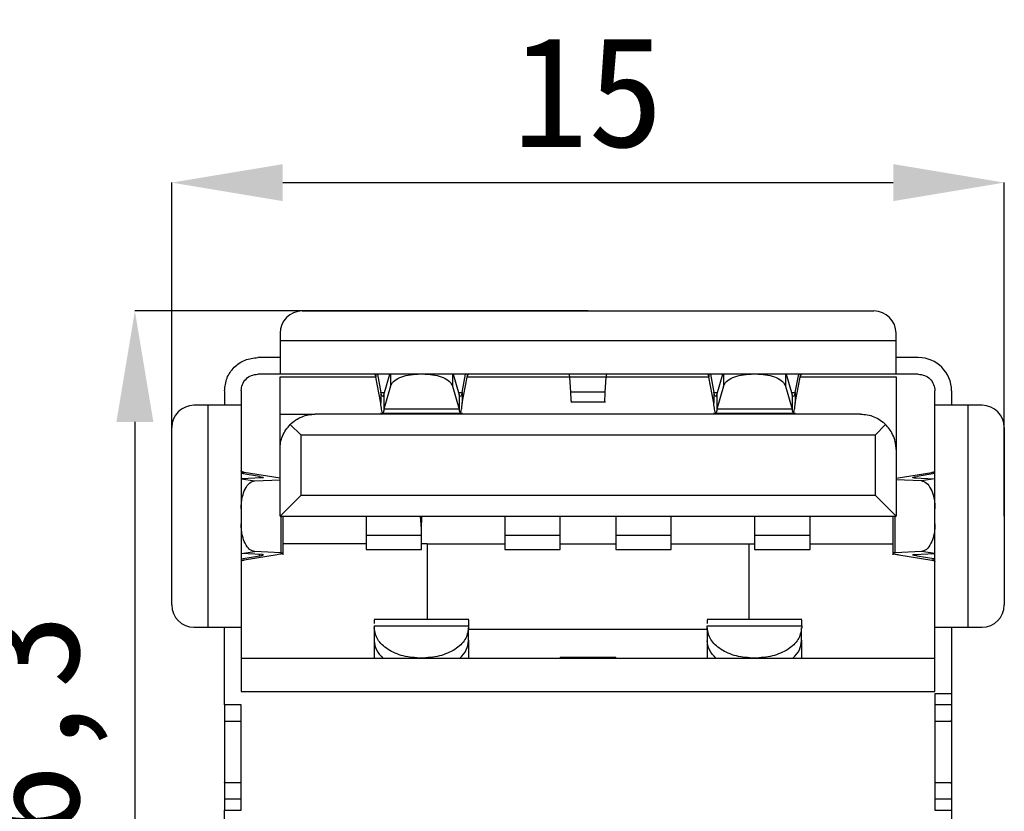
# Model space of a CAD drawing. Header units: millimetres. Extents: x 1628 to 1852, y 2209 to 2446.
# Tile 24 of 34: x 1770 to 1788, y 2333 to 2347. Entities that reach past the tile are written whole.
import ezdxf

# ---------------------------------------------------------------- set-up
doc = ezdxf.new("R2010")
doc.units = ezdxf.units.MM
doc.styles.add('黑体高度2mm', font='simhei.ttf', dxfattribs={"height": 2})
doc.dimstyles.new('红色高度2mm', dxfattribs={"dimtxt": 2, "dimasz": 2, "dimexe": 0, "dimexo": 0, "dimtad": 1, "dimdec": 1, "dimtxsty": '黑体高度2mm', "dimcen": 2.5, "dimclrd": 1, "dimclre": 1, "dimclrt": 1, "dimadec": 0, "dimazin": 0, "dimtfac": 1, "dimtdec": 1, "dimtmove": 0, "dimatfit": 3, "dimfxl": 1, "dimarcsym": 0})

# ---------------------------------------------------------------- blocks, each defined once
blk = doc.blocks.new('*D57')
at = {"color": 1, "lineweight": -2, "transparency": 16777216}
for p, q in [((1780.576, 2342.01), (1772.411, 2342.01)), ((1772.411, 2340.01), (1772.411, 2327.67)), ((1780.576, 2325.67), (1772.411, 2325.67))]:
    blk.add_line(p, q, dxfattribs=at)
at = {"color": 1, "transparency": 16777216}
for points in [[(1772.078, 2340.01), (1772.744, 2340.01), (1772.411, 2342.01)], [(1772.078, 2327.67), (1772.744, 2327.67), (1772.411, 2325.67)]]:
    blk.add_solid(points, dxfattribs=at)
at = {"layer": 'Defpoints', "color": 0, "transparency": 16777216}
for p in [(1780.576, 2342.01), (1772.411, 2325.67), (1780.576, 2325.67)]:
    blk.add_point(p, dxfattribs=at)
at = {"color": 1, "transparency": 16777216, "insert": (1770.662, 2333.84), "char_height": 2, "attachment_point": 5, "rotation": 90, "style": '黑体高度2mm'}
blk.add_mtext('16,3', dxfattribs=at)
blk = doc.blocks.new('*D58')
at = {"color": 1, "lineweight": -2, "transparency": 16777216}
for p, q in [((1773.076, 2338.31), (1773.076, 2344.324)), ((1775.076, 2344.324), (1786.076, 2344.324)), ((1788.076, 2338.31), (1788.076, 2344.324))]:
    blk.add_line(p, q, dxfattribs=at)
at = {"color": 1, "transparency": 16777216}
for points in [[(1775.076, 2344.657), (1775.076, 2343.99), (1773.076, 2344.324)], [(1786.076, 2344.657), (1786.076, 2343.99), (1788.076, 2344.324)]]:
    blk.add_solid(points, dxfattribs=at)
at = {"layer": 'Defpoints', "color": 0, "transparency": 16777216}
for p in [(1788.076, 2344.324), (1773.076, 2338.31), (1788.076, 2338.31)]:
    blk.add_point(p, dxfattribs=at)
at = {"color": 1, "transparency": 16777216, "insert": (1780.576, 2345.949), "char_height": 2, "attachment_point": 5, "style": '黑体高度2mm'}
blk.add_mtext('15', dxfattribs=at)

msp = doc.modelspace()

# ---------------------------------------------------------------- linework, layer by layer
at = {"color": 7, "linetype": 'Continuous', "lineweight": 25}
for p, q in [((1775.426, 2342.01), (1785.726, 2342.01)), ((1775.026, 2341.61), (1775.026, 2341.47)), ((1786.126, 2341.47), (1786.126, 2341.61)), ((1786.126, 2341.47), (1775.026, 2341.47)), ((1775.026, 2341.17), (1774.626, 2341.17)), ((1786.526, 2341.17), (1786.126, 2341.17)), ((1775.026, 2340.87), (1774.626, 2340.87)), ((1786.126, 2340.87), (1775.026, 2340.87)), ((1775.026, 2340.82), (1776.757, 2340.82)), ((1775.823, 2340.87), (1775.823, 2340.869)), ((1776.755, 2340.87), (1776.755, 2340.816)), ((1776.841, 2340.348), (1776.755, 2340.816)), ((1776.781, 2340.87), (1776.841, 2340.541)), ((1776.899, 2340.497), (1777.004, 2340.87)), ((1778.147, 2340.87), (1778.252, 2340.497)), ((1778.31, 2340.541), (1778.371, 2340.87)), ((1778.31, 2340.348), (1778.396, 2340.816)), ((1778.396, 2340.87), (1778.396, 2340.816)), ((1778.397, 2340.82), (1780.248, 2340.82)), ((1779.328, 2340.869), (1779.328, 2340.87)), ((1780.905, 2340.816), (1780.247, 2340.816)), ((1780.265, 2340.548), (1780.247, 2340.816)), ((1780.887, 2340.548), (1780.905, 2340.816)), ((1780.903, 2340.82), (1782.754, 2340.82)), ((1781.823, 2340.87), (1781.823, 2340.869)), ((1782.755, 2340.87), (1782.755, 2340.816)), ((1782.841, 2340.348), (1782.755, 2340.816)), ((1782.781, 2340.87), (1782.841, 2340.541)), ((1782.899, 2340.497), (1783.004, 2340.87)), ((1784.147, 2340.87), (1784.252, 2340.497)), ((1784.31, 2340.541), (1784.371, 2340.87)), ((1784.31, 2340.348), (1784.396, 2340.816)), ((1784.396, 2340.87), (1784.396, 2340.816)), ((1784.397, 2340.82), (1786.126, 2340.82)), ((1785.328, 2340.869), (1785.328, 2340.87)), ((1786.526, 2340.87), (1786.126, 2340.87)), ((1777.017, 2340.655), (1776.899, 2340.237)), ((1778.135, 2340.655), (1778.252, 2340.237)), ((1783.017, 2340.655), (1782.899, 2340.237)), ((1784.135, 2340.655), (1784.252, 2340.237)), ((1774.026, 2340.57), (1774.026, 2340.31)), ((1774.326, 2340.57), (1774.326, 2340.31)), ((1776.841, 2340.541), (1776.841, 2340.348)), ((1776.899, 2340.497), (1776.899, 2340.237)), ((1778.252, 2340.497), (1778.252, 2340.237)), ((1778.31, 2340.541), (1778.31, 2340.348)), ((1780.887, 2340.548), (1780.265, 2340.548)), ((1782.841, 2340.541), (1782.841, 2340.348)), ((1782.899, 2340.497), (1782.899, 2340.237)), ((1784.252, 2340.497), (1784.252, 2340.237)), ((1784.31, 2340.541), (1784.31, 2340.348)), ((1786.826, 2340.31), (1786.826, 2340.57)), ((1787.126, 2340.57), (1787.126, 2340.31)), ((1773.726, 2340.31), (1773.476, 2340.31)), ((1773.726, 2340.31), (1773.726, 2336.31)), ((1774.326, 2340.31), (1774.326, 2336.31)), ((1778.252, 2340.237), (1776.899, 2340.237)), ((1780.263, 2340.37), (1780.888, 2340.37)), ((1784.252, 2340.237), (1782.899, 2340.237)), ((1786.826, 2336.31), (1786.826, 2340.31)), ((1787.426, 2336.31), (1787.426, 2340.31)), ((1787.676, 2340.31), (1787.426, 2340.31)), ((1775.026, 2340.15), (1775.661, 2340.15)), ((1775.026, 2339.515), (1775.026, 2340.15)), ((1785.486, 2340.15), (1775.661, 2340.15)), ((1776.839, 2340.17), (1778.312, 2340.17)), ((1782.839, 2340.17), (1784.312, 2340.17)), ((1773.076, 2336.71), (1773.076, 2339.91)), ((1775.406, 2339.77), (1775.212, 2339.964)), ((1785.938, 2339.962), (1785.746, 2339.77)), ((1788.076, 2339.91), (1788.076, 2336.71)), ((1774.327, 2339.812), (1774.326, 2339.812)), ((1785.746, 2339.77), (1775.406, 2339.77)), ((1775.406, 2338.69), (1775.406, 2339.77)), ((1785.746, 2339.77), (1785.746, 2338.69)), ((1775.026, 2338.31), (1775.026, 2339.515)), ((1786.126, 2339.51), (1786.126, 2338.31)), ((1774.326, 2339.1), (1774.379, 2339.1)), ((1774.654, 2339.025), (1774.326, 2339.078)), ((1774.699, 2339.001), (1774.326, 2338.985)), ((1775.026, 2338.996), (1774.379, 2339.1)), ((1786.126, 2338.996), (1786.772, 2339.1)), ((1786.452, 2339.001), (1786.826, 2338.985)), ((1786.826, 2339.077), (1786.508, 2339.026)), ((1786.826, 2339.1), (1786.772, 2339.1)), ((1774.57, 2338.948), (1775.026, 2338.967)), ((1786.581, 2338.948), (1786.126, 2338.967)), ((1775.026, 2338.31), (1775.406, 2338.69)), ((1775.406, 2338.69), (1785.746, 2338.69)), ((1785.746, 2338.69), (1786.126, 2338.31)), ((1775.026, 2338.31), (1786.126, 2338.31)), ((1775.043, 2338.31), (1775.043, 2337.652)), ((1775.083, 2337.612), (1775.083, 2338.31)), ((1776.576, 2338.31), (1776.576, 2337.971)), ((1777.576, 2338.081), (1777.556, 2338.31)), ((1777.566, 2338.31), (1777.576, 2338.199)), ((1777.576, 2338.31), (1777.576, 2338.199)), ((1779.076, 2338.31), (1779.076, 2337.971)), ((1780.076, 2337.971), (1780.076, 2338.31)), ((1781.076, 2338.31), (1781.076, 2337.971)), ((1782.076, 2337.971), (1782.076, 2338.31)), ((1783.576, 2338.31), (1783.576, 2337.971)), ((1784.576, 2337.971), (1784.576, 2338.31)), ((1786.07, 2338.31), (1786.07, 2337.612)), ((1786.11, 2337.652), (1786.11, 2338.31)), ((1777.576, 2338.081), (1777.576, 2338.199)), ((1776.576, 2337.971), (1777.576, 2337.971)), ((1777.576, 2337.971), (1777.576, 2338.081)), ((1779.076, 2337.971), (1780.076, 2337.971)), ((1781.076, 2337.971), (1782.076, 2337.971)), ((1783.576, 2337.971), (1784.576, 2337.971)), ((1776.576, 2337.81), (1775.083, 2337.81)), ((1777.676, 2337.81), (1777.576, 2337.81)), ((1777.676, 2337.81), (1779.076, 2337.81)), ((1777.676, 2337.81), (1777.676, 2336.45)), ((1780.076, 2337.81), (1781.076, 2337.81)), ((1782.076, 2337.81), (1783.476, 2337.81)), ((1783.476, 2337.81), (1783.576, 2337.81)), ((1783.476, 2336.45), (1783.476, 2337.81)), ((1784.576, 2337.81), (1786.07, 2337.81)), ((1774.699, 2337.619), (1774.326, 2337.635)), ((1774.326, 2337.542), (1774.654, 2337.595)), ((1774.976, 2337.615), (1774.379, 2337.52)), ((1775.043, 2337.652), (1774.57, 2337.672)), ((1776.576, 2337.707), (1777.576, 2337.707)), ((1779.076, 2337.707), (1780.076, 2337.707)), ((1781.076, 2337.707), (1782.076, 2337.707)), ((1783.576, 2337.707), (1784.576, 2337.707)), ((1786.581, 2337.672), (1786.11, 2337.652)), ((1786.177, 2337.616), (1786.772, 2337.52)), ((1786.452, 2337.619), (1786.826, 2337.635)), ((1786.508, 2337.593), (1786.805, 2337.546)), ((1774.326, 2337.52), (1774.379, 2337.52)), ((1786.826, 2337.52), (1786.772, 2337.52)), ((1774.326, 2336.808), (1774.327, 2336.808)), ((1778.428, 2336.45), (1776.723, 2336.45)), ((1776.723, 2336.333), (1776.723, 2336.296)), ((1776.723, 2336.333), (1778.428, 2336.333)), ((1778.428, 2336.296), (1778.428, 2336.333)), ((1784.428, 2336.45), (1782.723, 2336.45)), ((1782.723, 2336.296), (1782.723, 2336.333)), ((1782.723, 2336.333), (1784.428, 2336.333)), ((1784.428, 2336.333), (1784.428, 2336.296)), ((1773.476, 2336.31), (1773.726, 2336.31)), ((1774.026, 2334.91), (1774.026, 2336.31)), ((1774.326, 2336.31), (1774.326, 2335.15)), ((1776.723, 2336.296), (1776.723, 2336.066)), ((1778.423, 2336.066), (1778.423, 2336.296)), ((1782.723, 2336.27), (1778.428, 2336.27)), ((1782.723, 2336.296), (1782.723, 2336.066)), ((1784.423, 2336.066), (1784.423, 2336.296)), ((1786.826, 2335.15), (1786.826, 2336.31)), ((1787.126, 2336.31), (1787.126, 2335.11)), ((1787.426, 2336.31), (1787.676, 2336.31)), ((1776.723, 2336.066), (1776.723, 2335.75)), ((1778.428, 2335.75), (1778.428, 2336.078)), ((1782.723, 2336.066), (1782.723, 2335.75)), ((1784.428, 2335.75), (1784.428, 2336.078)), ((1774.326, 2335.75), (1786.826, 2335.75)), ((1781.076, 2335.76), (1780.076, 2335.76)), ((1780.076, 2335.75), (1780.076, 2335.76)), ((1781.076, 2335.76), (1781.076, 2335.75)), ((1774.326, 2335.15), (1786.826, 2335.15)), ((1787.126, 2335.11), (1786.826, 2335.11)), ((1786.826, 2335.11), (1786.826, 2333.01)), ((1787.126, 2335.11), (1787.126, 2334.91)), ((1774.326, 2334.91), (1774.026, 2334.91)), ((1774.326, 2333.01), (1774.326, 2334.91)), ((1787.126, 2334.91), (1786.826, 2334.91)), ((1787.126, 2334.91), (1787.126, 2334.76)), ((1787.126, 2334.76), (1787.126, 2333.36)), ((1774.028, 2334.61), (1774.026, 2334.61)), ((1774.026, 2334.61), (1774.026, 2333.501)), ((1787.103, 2334.61), (1786.826, 2334.61)), ((1774.026, 2333.501), (1774.028, 2333.51)), ((1786.826, 2333.51), (1787.103, 2333.51)), ((1787.126, 2333.36), (1787.126, 2333.21)), ((1774.326, 2333.21), (1774.026, 2333.21)), ((1787.126, 2333.21), (1786.826, 2333.21)), ((1787.126, 2333.21), (1787.126, 2333.01)), ((1774.026, 2333.01), (1774.326, 2333.01)), ((1774.026, 2331.81), (1774.026, 2333.01)), ((1786.826, 2333.01), (1787.126, 2333.01)), ((1787.126, 2333.01), (1787.126, 2331.81))]:
    msp.add_line(p, q, dxfattribs=at)
at = {"color": 8, "linetype": 'Continuous', "lineweight": 25}
for p, q in [((1777.017, 2340.87), (1777.017, 2340.655)), ((1778.135, 2340.87), (1778.135, 2340.655)), ((1783.017, 2340.87), (1783.017, 2340.655)), ((1784.135, 2340.87), (1784.135, 2340.655)), ((1776.841, 2340.541), (1776.912, 2340.541)), ((1778.24, 2340.541), (1778.31, 2340.541)), ((1782.841, 2340.541), (1782.912, 2340.541)), ((1784.24, 2340.541), (1784.31, 2340.541)), ((1774.654, 2338.999), (1774.654, 2339.025)), ((1774.326, 2338.982), (1774.57, 2338.948)), ((1786.826, 2338.982), (1786.581, 2338.948)), ((1774.326, 2337.638), (1774.57, 2337.672)), ((1774.654, 2337.595), (1774.654, 2337.621)), ((1786.826, 2337.638), (1786.581, 2337.672))]:
    msp.add_line(p, q, dxfattribs=at)
at = {"color": 7, "linetype": 'Continuous', "lineweight": 25}
for centre, radius, start, end in [((1775.426, 2341.61), 0.4, 90, 180), ((1785.726, 2341.61), 0.4, 0, 90), ((1786.526, 2340.57), 0.6, 0, 90), ((1773.476, 2339.91), 0.4, 90, 180), ((1787.676, 2339.91), 0.4, 0, 90), ((1773.476, 2336.71), 0.4, 180, 270), ((1787.676, 2336.71), 0.4, 270, 0)]:
    msp.add_arc(centre, radius, start, end, dxfattribs=at)
for points in [[(1775.026, 2341.47), (1775.026, 2341.391), (1775.026, 2341.234), (1775.026, 2341.036), (1775.026, 2340.897), (1775.026, 2340.879), (1775.026, 2340.87)], [(1786.126, 2340.87), (1786.126, 2340.879), (1786.126, 2340.897), (1786.126, 2341.036), (1786.126, 2341.234), (1786.126, 2341.391), (1786.126, 2341.47)], [(1774.026, 2340.57), (1774.035, 2340.648), (1774.053, 2340.806), (1774.191, 2341.004), (1774.39, 2341.143), (1774.547, 2341.161), (1774.626, 2341.17)], [(1774.326, 2340.57), (1774.33, 2340.609), (1774.339, 2340.688), (1774.409, 2340.787), (1774.508, 2340.856), (1774.586, 2340.865), (1774.626, 2340.87)], [(1775.026, 2340.15), (1775.026, 2340.241), (1775.026, 2340.423), (1775.026, 2340.641), (1775.026, 2340.791), (1775.026, 2340.81), (1775.026, 2340.82)], [(1776.755, 2340.816), (1776.753, 2340.824), (1776.748, 2340.84), (1776.74, 2340.857), (1776.733, 2340.868), (1776.728, 2340.869), (1776.725, 2340.87)], [(1777.017, 2340.655), (1777.031, 2340.684), (1777.06, 2340.742), (1777.177, 2340.812), (1777.333, 2340.86), (1777.452, 2340.867), (1777.512, 2340.87)], [(1777.64, 2340.87), (1777.699, 2340.867), (1777.819, 2340.86), (1777.974, 2340.812), (1778.091, 2340.742), (1778.12, 2340.684), (1778.135, 2340.655)], [(1778.396, 2340.816), (1778.399, 2340.824), (1778.404, 2340.84), (1778.411, 2340.857), (1778.419, 2340.868), (1778.424, 2340.869), (1778.426, 2340.87)], [(1780.247, 2340.816), (1780.246, 2340.824), (1780.244, 2340.84), (1780.241, 2340.857), (1780.238, 2340.868), (1780.236, 2340.869), (1780.235, 2340.87)], [(1780.905, 2340.816), (1780.906, 2340.824), (1780.908, 2340.84), (1780.91, 2340.857), (1780.913, 2340.868), (1780.915, 2340.869), (1780.916, 2340.87)], [(1782.755, 2340.816), (1782.753, 2340.824), (1782.748, 2340.84), (1782.74, 2340.857), (1782.733, 2340.868), (1782.728, 2340.869), (1782.725, 2340.87)], [(1783.017, 2340.655), (1783.031, 2340.684), (1783.06, 2340.742), (1783.177, 2340.812), (1783.333, 2340.86), (1783.452, 2340.867), (1783.512, 2340.87)], [(1783.64, 2340.87), (1783.699, 2340.867), (1783.819, 2340.86), (1783.974, 2340.812), (1784.091, 2340.742), (1784.12, 2340.684), (1784.135, 2340.655)], [(1784.396, 2340.816), (1784.399, 2340.824), (1784.404, 2340.84), (1784.411, 2340.857), (1784.419, 2340.868), (1784.424, 2340.869), (1784.426, 2340.87)], [(1786.126, 2340.82), (1786.126, 2340.814), (1786.126, 2340.801), (1786.126, 2340.704), (1786.126, 2340.556), (1786.126, 2340.365), (1786.126, 2340.146), (1786.126, 2339.919), (1786.126, 2339.696), (1786.126, 2339.572), (1786.126, 2339.51)], [(1786.526, 2340.87), (1786.565, 2340.865), (1786.644, 2340.856), (1786.743, 2340.787), (1786.812, 2340.688), (1786.821, 2340.609), (1786.826, 2340.57)], [(1776.899, 2340.497), (1776.894, 2340.487), (1776.885, 2340.468), (1776.87, 2340.469), (1776.856, 2340.492), (1776.846, 2340.525), (1776.841, 2340.541)], [(1778.31, 2340.541), (1778.305, 2340.525), (1778.296, 2340.492), (1778.281, 2340.469), (1778.267, 2340.468), (1778.257, 2340.487), (1778.252, 2340.497)], [(1782.899, 2340.497), (1782.894, 2340.487), (1782.885, 2340.468), (1782.87, 2340.469), (1782.856, 2340.492), (1782.846, 2340.525), (1782.841, 2340.541)], [(1784.31, 2340.541), (1784.305, 2340.525), (1784.296, 2340.492), (1784.281, 2340.469), (1784.267, 2340.468), (1784.257, 2340.487), (1784.252, 2340.497)], [(1774.326, 2340.31), (1774.317, 2340.31), (1774.299, 2340.31), (1774.16, 2340.31), (1773.962, 2340.31), (1773.804, 2340.31), (1773.726, 2340.31)], [(1776.87, 2340.177), (1776.865, 2340.193), (1776.856, 2340.224), (1776.846, 2340.307), (1776.841, 2340.348)], [(1778.281, 2340.177), (1778.286, 2340.193), (1778.296, 2340.224), (1778.305, 2340.307), (1778.31, 2340.348)], [(1782.87, 2340.177), (1782.865, 2340.193), (1782.856, 2340.224), (1782.846, 2340.307), (1782.841, 2340.348)], [(1784.281, 2340.177), (1784.286, 2340.193), (1784.296, 2340.224), (1784.305, 2340.307), (1784.31, 2340.348)], [(1787.426, 2340.31), (1787.347, 2340.31), (1787.19, 2340.31), (1786.991, 2340.31), (1786.853, 2340.31), (1786.835, 2340.31), (1786.826, 2340.31)], [(1774.379, 2339.1), (1774.371, 2339.102), (1774.356, 2339.106), (1774.339, 2339.113), (1774.328, 2339.12), (1774.326, 2339.124), (1774.326, 2339.126)], [(1786.772, 2339.1), (1786.78, 2339.102), (1786.796, 2339.106), (1786.813, 2339.113), (1786.824, 2339.119), (1786.825, 2339.124), (1786.826, 2339.126)], [(1774.379, 2337.52), (1774.371, 2337.518), (1774.356, 2337.513), (1774.339, 2337.507), (1774.328, 2337.5), (1774.326, 2337.496), (1774.326, 2337.493)], [(1773.726, 2336.31), (1773.804, 2336.31), (1773.962, 2336.31), (1774.16, 2336.31), (1774.299, 2336.31), (1774.317, 2336.31), (1774.326, 2336.31)], [(1777.573, 2335.75), (1777.462, 2335.758), (1777.239, 2335.774), (1776.958, 2335.901), (1776.761, 2336.081), (1776.736, 2336.225), (1776.723, 2336.296)], [(1778.423, 2336.296), (1778.41, 2336.225), (1778.385, 2336.081), (1778.188, 2335.901), (1777.907, 2335.774), (1777.684, 2335.758), (1777.573, 2335.75)], [(1783.573, 2335.75), (1783.462, 2335.758), (1783.239, 2335.774), (1782.958, 2335.901), (1782.761, 2336.081), (1782.736, 2336.225), (1782.723, 2336.296)], [(1784.423, 2336.296), (1784.41, 2336.225), (1784.385, 2336.081), (1784.188, 2335.901), (1783.907, 2335.774), (1783.684, 2335.758), (1783.573, 2335.75)], [(1786.826, 2336.31), (1786.835, 2336.31), (1786.853, 2336.31), (1786.991, 2336.31), (1787.19, 2336.31), (1787.347, 2336.31), (1787.426, 2336.31)], [(1776.723, 2336.066), (1776.73, 2336.01), (1776.744, 2335.896), (1776.835, 2335.799), (1776.88, 2335.75)], [(1778.266, 2335.75), (1778.311, 2335.799), (1778.402, 2335.896), (1778.416, 2336.01), (1778.423, 2336.066)], [(1782.88, 2335.75), (1782.835, 2335.799), (1782.744, 2335.896), (1782.73, 2336.01), (1782.723, 2336.066)], [(1784.266, 2335.75), (1784.311, 2335.799), (1784.402, 2335.896), (1784.416, 2336.01), (1784.423, 2336.066)], [(1774.026, 2334.91), (1774.026, 2334.908), (1774.026, 2334.903), (1774.026, 2334.868), (1774.026, 2334.819), (1774.026, 2334.76), (1774.026, 2334.701), (1774.026, 2334.651), (1774.026, 2334.617), (1774.026, 2334.612), (1774.026, 2334.61)], [(1774.326, 2334.61), (1774.287, 2334.61), (1774.208, 2334.61), (1774.117, 2334.61), (1774.051, 2334.61), (1774.036, 2334.61), (1774.028, 2334.61)], [(1774.026, 2333.501), (1774.026, 2333.494), (1774.026, 2333.479), (1774.026, 2333.437), (1774.026, 2333.387), (1774.026, 2333.334), (1774.026, 2333.284), (1774.026, 2333.243), (1774.026, 2333.215), (1774.026, 2333.212), (1774.026, 2333.21)], [(1774.028, 2333.51), (1774.036, 2333.51), (1774.052, 2333.51), (1774.117, 2333.51), (1774.208, 2333.51), (1774.287, 2333.51), (1774.326, 2333.51)], [(1774.026, 2333.21), (1774.026, 2333.207), (1774.026, 2333.201), (1774.026, 2333.155), (1774.026, 2333.088), (1774.026, 2333.036), (1774.026, 2333.01)]]:
    msp.add_open_spline(points, degree=3, dxfattribs=at)
for points, knots in [([(1780.278, 2340.377), (1780.277, 2340.376), (1780.275, 2340.372), (1780.27, 2340.428), (1780.267, 2340.508), (1780.265, 2340.548)], [0, 0, 0, 0, 0.2, 0.6, 1, 1, 1, 1]), ([(1780.873, 2340.377), (1780.874, 2340.376), (1780.877, 2340.372), (1780.881, 2340.428), (1780.885, 2340.508), (1780.887, 2340.548)], [0, 0, 0, 0, 0.2, 0.6, 1, 1, 1, 1]), ([(1776.899, 2340.237), (1776.894, 2340.21), (1776.887, 2340.171), (1776.88, 2340.176), (1776.877, 2340.177)], [0, 0, 0, 0, 0.666667, 1, 1, 1, 1]), ([(1778.252, 2340.237), (1778.257, 2340.21), (1778.264, 2340.171), (1778.272, 2340.176), (1778.274, 2340.177)], [0, 0, 0, 0, 0.666667, 1, 1, 1, 1]), ([(1782.899, 2340.237), (1782.894, 2340.21), (1782.887, 2340.171), (1782.88, 2340.176), (1782.877, 2340.177)], [0, 0, 0, 0, 0.666667, 1, 1, 1, 1]), ([(1784.252, 2340.237), (1784.257, 2340.21), (1784.264, 2340.171), (1784.272, 2340.176), (1784.274, 2340.177)], [0, 0, 0, 0, 0.666667, 1, 1, 1, 1]), ([(1775.212, 2339.964), (1775.242, 2339.992), (1775.299, 2340.043), (1775.412, 2340.103), (1775.533, 2340.142), (1775.62, 2340.147), (1775.661, 2340.15)], [0, 0, 0, 0, 0.311752, 0.575362, 0.799941, 1, 1, 1, 1]), ([(1785.486, 2340.15), (1785.527, 2340.147), (1785.614, 2340.142), (1785.736, 2340.103), (1785.85, 2340.042), (1785.907, 2339.99), (1785.938, 2339.962)], [0, 0, 0, 0, 0.200059, 0.424637, 0.688248, 1, 1, 1, 1]), ([(1775.026, 2339.515), (1775.028, 2339.556), (1775.033, 2339.643), (1775.072, 2339.763), (1775.132, 2339.876), (1775.184, 2339.933), (1775.212, 2339.964)], [0, 0, 0, 0, 0.200059, 0.424638, 0.688248, 1, 1, 1, 1]), ([(1786.126, 2339.51), (1786.125, 2339.534), (1786.123, 2339.582), (1786.106, 2339.68), (1786.052, 2339.831), (1785.983, 2339.91), (1785.938, 2339.962)], [0, 0, 0, 0, 0.116489, 0.235686, 0.500522, 1, 1, 1, 1]), ([(1774.654, 2339.025), (1774.671, 2339.022), (1774.703, 2339.016), (1774.726, 2339.009), (1774.728, 2339.003), (1774.709, 2339.001), (1774.699, 2339.001)], [0, 0, 0, 0, 0.251224, 0.499919, 0.747416, 1, 1, 1, 1]), ([(1786.452, 2339.001), (1786.442, 2339.001), (1786.422, 2339.003), (1786.426, 2339.009), (1786.452, 2339.017), (1786.488, 2339.023), (1786.507, 2339.026)], [0, 0, 0, 0, 0.252511, 0.500135, 0.749751, 1, 1, 1, 1]), ([(1774.326, 2338.444), (1774.327, 2338.485), (1774.33, 2338.56), (1774.352, 2338.682), (1774.397, 2338.811), (1774.475, 2338.922), (1774.539, 2338.939), (1774.57, 2338.948)], [0, 0, 0, 0, 0.155482, 0.29091, 0.500822, 0.756898, 1, 1, 1, 1]), ([(1786.581, 2338.948), (1786.612, 2338.939), (1786.677, 2338.922), (1786.755, 2338.811), (1786.799, 2338.682), (1786.822, 2338.56), (1786.824, 2338.484), (1786.826, 2338.444)], [0, 0, 0, 0, 0.24308, 0.499178, 0.709058, 0.844494, 1, 1, 1, 1]), ([(1774.57, 2337.672), (1774.539, 2337.68), (1774.475, 2337.697), (1774.397, 2337.808), (1774.352, 2337.937), (1774.33, 2338.06), (1774.327, 2338.135), (1774.326, 2338.175)], [0, 0, 0, 0, 0.24308, 0.499178, 0.709058, 0.844494, 1, 1, 1, 1]), ([(1786.826, 2338.175), (1786.824, 2338.135), (1786.822, 2338.06), (1786.799, 2337.937), (1786.755, 2337.808), (1786.677, 2337.698), (1786.612, 2337.68), (1786.581, 2337.672)], [0, 0, 0, 0, 0.155482, 0.29091, 0.500822, 0.756898, 1, 1, 1, 1]), ([(1776.576, 2337.971), (1776.576, 2337.928), (1776.576, 2337.844), (1776.576, 2337.758), (1776.576, 2337.71), (1776.576, 2337.712), (1776.576, 2337.712)], [0, 0, 0, 0, 0.278322, 0.556644, 0.834966, 1, 1, 1, 1]), ([(1777.576, 2337.712), (1777.576, 2337.712), (1777.576, 2337.71), (1777.576, 2337.758), (1777.576, 2337.844), (1777.576, 2337.928), (1777.576, 2337.971)], [0, 0, 0, 0, 0.165034, 0.443356, 0.721678, 1, 1, 1, 1]), ([(1779.076, 2337.971), (1779.076, 2337.928), (1779.076, 2337.844), (1779.076, 2337.758), (1779.076, 2337.71), (1779.076, 2337.712), (1779.076, 2337.712)], [0, 0, 0, 0, 0.278322, 0.556644, 0.834966, 1, 1, 1, 1]), ([(1780.076, 2337.712), (1780.076, 2337.712), (1780.076, 2337.71), (1780.076, 2337.758), (1780.076, 2337.844), (1780.076, 2337.928), (1780.076, 2337.971)], [0, 0, 0, 0, 0.165034, 0.443356, 0.721678, 1, 1, 1, 1]), ([(1781.076, 2337.971), (1781.076, 2337.928), (1781.076, 2337.844), (1781.076, 2337.758), (1781.076, 2337.71), (1781.076, 2337.712), (1781.076, 2337.712)], [0, 0, 0, 0, 0.278322, 0.556644, 0.834966, 1, 1, 1, 1]), ([(1782.076, 2337.712), (1782.076, 2337.712), (1782.076, 2337.71), (1782.076, 2337.758), (1782.076, 2337.844), (1782.076, 2337.928), (1782.076, 2337.971)], [0, 0, 0, 0, 0.165034, 0.443356, 0.721678, 1, 1, 1, 1]), ([(1783.576, 2337.971), (1783.576, 2337.928), (1783.576, 2337.844), (1783.576, 2337.758), (1783.576, 2337.71), (1783.576, 2337.712), (1783.576, 2337.712)], [0, 0, 0, 0, 0.278322, 0.556644, 0.834966, 1, 1, 1, 1]), ([(1784.576, 2337.712), (1784.576, 2337.712), (1784.576, 2337.71), (1784.576, 2337.758), (1784.576, 2337.844), (1784.576, 2337.928), (1784.576, 2337.971)], [0, 0, 0, 0, 0.165034, 0.443356, 0.721678, 1, 1, 1, 1]), ([(1774.654, 2337.595), (1774.665, 2337.597), (1774.685, 2337.6), (1774.711, 2337.606), (1774.727, 2337.611), (1774.726, 2337.617), (1774.708, 2337.618), (1774.699, 2337.619)], [0, 0, 0, 0, 0.157305, 0.298682, 0.532834, 0.752482, 1, 1, 1, 1]), ([(1775.043, 2337.652), (1775.054, 2337.651), (1775.08, 2337.649), (1775.087, 2337.641), (1775.064, 2337.632), (1775.022, 2337.623), (1774.991, 2337.618), (1774.976, 2337.615)], [0, 0, 0, 0, 0.196622, 0.428542, 0.695791, 0.843418, 1, 1, 1, 1]), ([(1786.11, 2337.652), (1786.095, 2337.651), (1786.066, 2337.648), (1786.069, 2337.64), (1786.103, 2337.628), (1786.152, 2337.62), (1786.177, 2337.616)], [0, 0, 0, 0, 0.249996, 0.499877, 0.748, 1, 1, 1, 1]), ([(1786.506, 2337.594), (1786.488, 2337.597), (1786.452, 2337.602), (1786.426, 2337.61), (1786.422, 2337.617), (1786.442, 2337.618), (1786.452, 2337.619)], [0, 0, 0, 0, 0.250283, 0.499864, 0.747459, 1, 1, 1, 1]), ([(1786.772, 2337.52), (1786.781, 2337.518), (1786.802, 2337.512), (1786.822, 2337.503), (1786.825, 2337.497), (1786.826, 2337.494)], [0, 0, 0, 0, 0.283961, 0.67783, 1, 1, 1, 1]), ([(1776.723, 2336.443), (1776.723, 2336.443), (1776.723, 2336.444), (1776.723, 2336.397), (1776.723, 2336.378)], [0, 0, 0, 0, 0.600388, 1, 1, 1, 1]), ([(1778.428, 2336.333), (1778.428, 2336.371), (1778.428, 2336.439), (1778.428, 2336.442), (1778.428, 2336.443)], [0, 0, 0, 0, 0.562108, 1, 1, 1, 1]), ([(1782.723, 2336.443), (1782.723, 2336.443), (1782.723, 2336.444), (1782.723, 2336.397), (1782.723, 2336.378)], [0, 0, 0, 0, 0.600388, 1, 1, 1, 1]), ([(1784.428, 2336.333), (1784.428, 2336.371), (1784.428, 2336.439), (1784.428, 2336.442), (1784.428, 2336.443)], [0, 0, 0, 0, 0.562108, 1, 1, 1, 1]), ([(1787.126, 2334.76), (1787.126, 2334.743), (1787.126, 2334.709), (1787.125, 2334.664), (1787.122, 2334.631), (1787.114, 2334.613), (1787.106, 2334.611), (1787.103, 2334.61)], [0, 0, 0, 0, 0.212496, 0.425034, 0.636723, 0.845173, 1, 1, 1, 1]), ([(1787.103, 2333.51), (1787.107, 2333.508), (1787.116, 2333.505), (1787.123, 2333.481), (1787.125, 2333.444), (1787.126, 2333.402), (1787.126, 2333.372), (1787.126, 2333.36)], [0, 0, 0, 0, 0.211948, 0.424161, 0.631558, 0.840822, 1, 1, 1, 1])]:
    msp.add_open_spline(points, degree=3, knots=knots, dxfattribs=at)

# ---------------------------------------------------------------- dimensions: what is measured, and where the dimension line sits
at = {"color": 3}
dim = msp.add_linear_dim(base=(1788.076, 2344.324), p1=(1773.076, 2338.31), p2=(1788.076, 2338.31), dimstyle='红色高度2mm', dxfattribs=at)
dim.commit()
dim.dimension.update_dxf_attribs({"geometry": '*D58', "text_midpoint": (1780.576, 2345.949)})
dim = msp.add_linear_dim(base=(1772.411, 2325.67), p1=(1780.576, 2342.01), p2=(1780.576, 2325.67), angle=90, dimstyle='红色高度2mm', dxfattribs=at)
dim.commit()
dim.dimension.update_dxf_attribs({"geometry": '*D57', "text_midpoint": (1770.662, 2333.84)})

doc.saveas('drawing.dxf')
